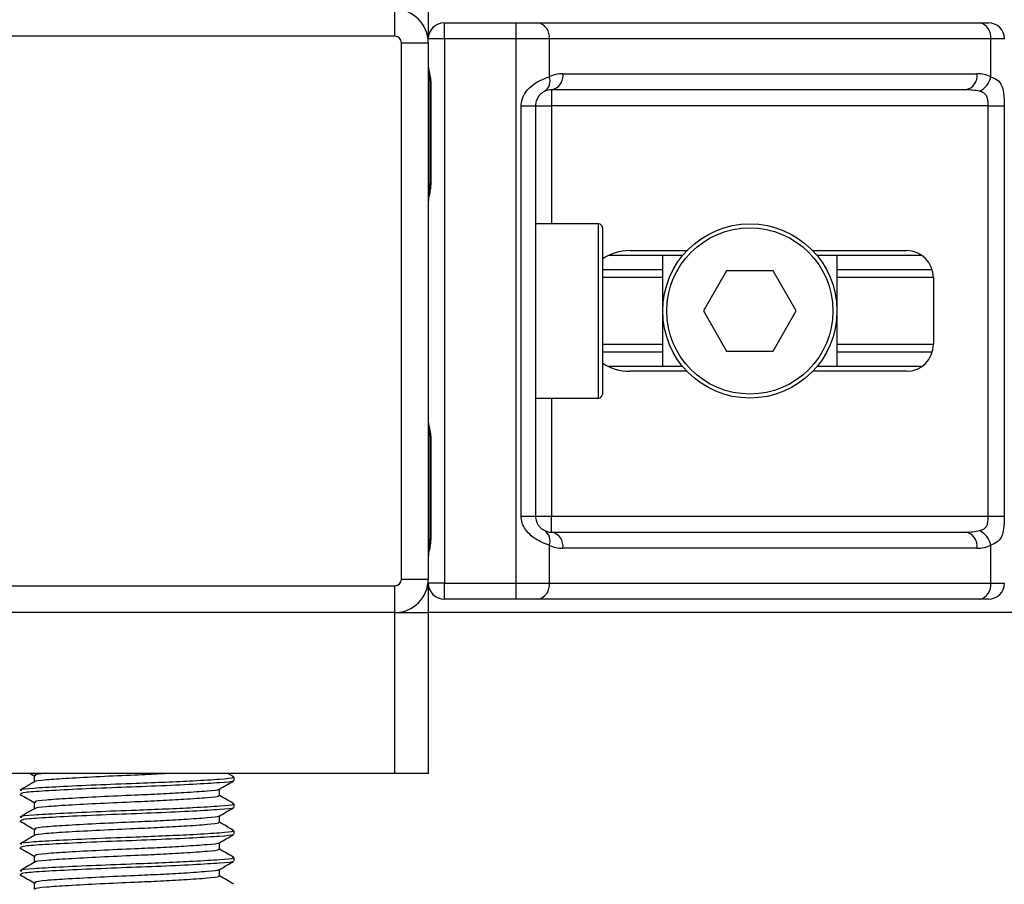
# Model space of a CAD drawing. Header units: millimetres. Extents: x 0 to 420, y 0 to 297.
# Tile 42 of 104: x 139.87 to 143.93, y 195.54 to 199.11. Entities that reach past the tile are written whole.
import ezdxf

# ---------------------------------------------------------------- set-up
doc = ezdxf.new("R2010")
doc.units = ezdxf.units.MM

msp = doc.modelspace()

# ---------------------------------------------------------------- linework, layer by layer
at = {"color": 7, "linetype": 'Continuous', "lineweight": 25}
for p, q in [((141.42059, 199.03718), (141.42059, 199.1477)), ((141.55874, 199.1477), (141.55874, 199.02613)), ((141.62506, 199.02613), (141.62506, 199.09244)), ((141.62506, 199.09244), (141.92072, 199.09244)), ((141.92072, 199.02613), (141.92072, 199.09244)), ((141.92072, 199.09244), (142.0106, 199.09244)), ((142.0106, 199.09244), (143.83146, 199.09244)), ((143.83146, 199.09244), (143.86868, 199.09244)), ((141.42059, 199.03718), (139.21012, 199.03718)), ((141.62506, 199.02613), (141.55874, 199.02613)), ((141.62506, 199.02613), (141.62506, 196.7825)), ((141.92072, 199.02613), (141.62506, 199.02613)), ((141.92072, 196.7825), (141.92072, 199.02613)), ((142.05749, 199.02613), (141.92072, 199.02613)), ((142.05749, 199.02613), (142.05749, 198.86978)), ((143.87835, 199.02613), (142.05749, 199.02613)), ((143.87835, 198.86978), (143.87835, 199.02613)), ((143.935, 199.02613), (143.87835, 199.02613)), ((141.44822, 199.00955), (141.55874, 199.00955)), ((141.44822, 196.79908), (141.44822, 199.00955)), ((141.55874, 199.00955), (141.55874, 196.79908)), ((142.11404, 198.88245), (143.82179, 198.88245)), ((141.56467, 198.84376), (141.56467, 198.4293)), ((141.56467, 198.84376), (141.56891, 198.84376)), ((141.56891, 198.84376), (141.56891, 198.4293)), ((143.7749, 198.81613), (142.06715, 198.81613)), ((142.06715, 198.81613), (142.06715, 198.74982)), ((141.94173, 198.74982), (142.00084, 198.74982)), ((141.94173, 197.05881), (141.94173, 198.74982)), ((142.00084, 198.74982), (142.00084, 197.05881)), ((142.00084, 198.74982), (142.06715, 198.74982)), ((143.86793, 198.74982), (142.06715, 198.74982)), ((142.06715, 198.74982), (142.06715, 198.26351)), ((143.86793, 198.74982), (143.93386, 198.74982)), ((143.86793, 197.05881), (143.86793, 198.74982)), ((143.93386, 198.74982), (143.93386, 197.05881)), ((141.56467, 198.4293), (141.56891, 198.4293)), ((142.26057, 198.26351), (142.00084, 198.26351)), ((142.26057, 197.54511), (142.26057, 198.26351)), ((142.27715, 198.24694), (142.27715, 197.56169)), ((142.60857, 198.13365), (142.30327, 198.13365)), ((142.3916, 198.15299), (142.62583, 198.15299)), ((142.52582, 197.67498), (142.52582, 198.13365)), ((143.14423, 198.15299), (143.5315, 198.15299)), ((143.59396, 198.13365), (143.16149, 198.13365)), ((143.24423, 198.13365), (143.24423, 197.67498)), ((142.52582, 198.07374), (142.27715, 198.07374)), ((142.78931, 198.0701), (142.69359, 197.90431)), ((142.98074, 198.0701), (142.78931, 198.0701)), ((143.07646, 197.90431), (142.98074, 198.0701)), ((143.63751, 198.07374), (143.24423, 198.07374)), ((142.52582, 198.04202), (142.27715, 198.04202)), ((143.64203, 198.04202), (143.24423, 198.04202)), ((143.64203, 198.04247), (143.64203, 197.76616)), ((142.69359, 197.90431), (142.78931, 197.73853)), ((142.98074, 197.73853), (143.07646, 197.90431)), ((142.52582, 197.76661), (142.27715, 197.76661)), ((143.64203, 197.76661), (143.24423, 197.76661)), ((142.52582, 197.73488), (142.27715, 197.73488)), ((142.78931, 197.73853), (142.98074, 197.73853)), ((143.63751, 197.73488), (143.24423, 197.73488)), ((142.60857, 197.67498), (142.30327, 197.67498)), ((142.62583, 197.65563), (142.3916, 197.65563)), ((143.5315, 197.65563), (143.14423, 197.65563)), ((143.59396, 197.67498), (143.16149, 197.67498)), ((142.00084, 197.54511), (142.26057, 197.54511)), ((142.06715, 197.54511), (142.06715, 197.05881)), ((141.56467, 197.37933), (141.56467, 196.96486)), ((141.56467, 197.37933), (141.56891, 197.37933)), ((141.56891, 197.37933), (141.56891, 196.96486)), ((141.94173, 197.05881), (142.00084, 197.05881)), ((142.00084, 197.05881), (142.06715, 197.05881)), ((142.06715, 196.99249), (142.06715, 197.05881)), ((142.06715, 197.05881), (143.86793, 197.05881)), ((143.86793, 197.05881), (143.93386, 197.05881)), ((142.06715, 196.99249), (143.7749, 196.99249)), ((141.56467, 196.96486), (141.56891, 196.96486)), ((142.05749, 196.93884), (142.05749, 196.7825)), ((143.82179, 196.92618), (142.11404, 196.92618)), ((143.87835, 196.7825), (143.87835, 196.93884)), ((141.44822, 196.79908), (141.55874, 196.79908)), ((139.21012, 196.77145), (141.42059, 196.77145)), ((141.42059, 196.66092), (141.42059, 196.77145)), ((141.55874, 196.7825), (141.55874, 196.66092)), ((141.62506, 196.7825), (141.55874, 196.7825)), ((141.62506, 196.71619), (141.62506, 196.7825)), ((141.62506, 196.7825), (141.92072, 196.7825)), ((141.92072, 196.7825), (142.05749, 196.7825)), ((141.92072, 196.71619), (141.92072, 196.7825)), ((142.05749, 196.7825), (143.87835, 196.7825)), ((143.87835, 196.7825), (143.935, 196.7825)), ((141.92072, 196.71619), (141.62506, 196.71619)), ((142.0106, 196.71619), (141.92072, 196.71619)), ((143.83146, 196.71619), (142.0106, 196.71619)), ((143.86868, 196.71619), (143.83146, 196.71619)), ((141.42059, 196.66092), (139.21012, 196.66092)), ((141.42059, 195.99778), (141.42059, 196.66092)), ((141.42059, 196.66092), (141.55874, 196.66092)), ((205.49655, 196.66092), (141.55874, 196.66092)), ((141.55874, 196.66092), (141.55874, 195.99778)), ((141.42059, 195.99778), (139.21012, 195.99778)), ((139.91716, 195.99778), (139.93309, 195.98856)), ((139.93309, 195.98925), (139.93309, 195.96241)), ((140.75636, 195.98366), (140.73197, 195.99778)), ((140.75745, 195.96857), (140.75745, 195.98239)), ((141.55874, 195.99778), (141.42059, 195.99778)), ((139.87389, 195.91232), (139.87762, 195.91171)), ((140.69763, 195.90636), (140.69763, 195.9333)), ((139.93309, 195.87873), (139.93309, 195.85189)), ((140.75745, 195.85805), (140.75745, 195.87186)), ((140.69763, 195.79583), (140.69763, 195.82277)), ((139.87389, 195.8018), (139.87762, 195.80118)), ((139.93309, 195.7682), (139.93309, 195.74137)), ((140.75745, 195.74752), (140.75745, 195.76134)), ((140.69763, 195.68531), (140.69763, 195.71225)), ((139.87389, 195.69127), (139.87762, 195.69066)), ((139.93309, 195.65768), (139.93309, 195.63084)), ((140.75745, 195.637), (140.75745, 195.65082)), ((139.87389, 195.58075), (139.87762, 195.58014)), ((140.69763, 195.57479), (140.69763, 195.60173)), ((139.93309, 195.54716), (139.93309, 195.52032))]:
    msp.add_line(p, q, dxfattribs=at)
for radius in [0.3592, 0.34262]:
    msp.add_circle((142.88503, 197.90431), radius, dxfattribs=at)
for centre, radius, start, end in [((141.42059, 199.00955), 0.13815, 0, 90), ((141.62506, 199.02613), 0.06631, 90, 180), ((141.99887, 199.03441), 0.0592, 351.95053, 78.57825), ((143.81973, 199.03441), 0.0592, 351.95053, 78.57825), ((143.86868, 199.02613), 0.06631, 0, 90), ((141.42059, 199.00955), 0.02763, 0, 90), ((142.01, 198.85164), 0.05084, 304.60987, 20.91019), ((142.11404, 198.74982), 0.13263, 90, 115.24042), ((142.05543, 198.87416), 0.0592, 281.42175, 8.04947), ((143.76318, 198.87416), 0.0592, 281.42175, 8.04947), ((143.82179, 198.74982), 0.13263, 64.75958, 90), ((143.79466, 198.88688), 0.08541, 295.51601, 348.45149), ((142.06715, 198.74982), 0.06631, 90, 115.24042), ((142.26057, 198.24694), 0.01658, 0, 90), ((143.5315, 198.04247), 0.11052, 0, 90), ((143.5315, 197.76616), 0.11052, 270, 0), ((142.26057, 197.56169), 0.01658, 270, 0), ((142.01, 196.95699), 0.05084, 339.08981, 55.39013), ((142.06715, 197.05881), 0.06631, 244.75958, 270), ((142.05543, 196.93447), 0.0592, 351.95053, 78.57825), ((143.76318, 196.93447), 0.0592, 351.95053, 78.57825), ((143.79466, 196.92174), 0.08541, 11.54851, 64.48399), ((142.11404, 197.05881), 0.13263, 244.75958, 270), ((143.82179, 197.05881), 0.13263, 270, 295.24042), ((141.42059, 196.79908), 0.02763, 270, 0), ((141.42059, 196.79908), 0.13815, 270, 0), ((141.62506, 196.7825), 0.06631, 180, 270), ((141.99887, 196.77421), 0.0592, 281.42175, 8.04947), ((143.81973, 196.77421), 0.0592, 281.42175, 8.04947), ((143.86868, 196.7825), 0.06631, 270, 0)]:
    msp.add_arc(centre, radius, start, end, dxfattribs=at)
for centre, major_axis, ratio, start_param, end_param in [((143.7749, 198.74982), (0.13263, 0), 0.5, 1.130268, 1.5707963), ((142.3916, 198.04247), (0.1563, 0), 0.7071068, 1.5707963, 2.3923913), ((142.3916, 197.76616), (0.1563, 0), 0.7071068, 3.890794, 4.712389), ((143.7749, 197.05881), (0.13263, 0), 0.5, 4.712389, 5.1529173)]:
    msp.add_ellipse(centre, major_axis=major_axis, ratio=ratio, start_param=start_param, end_param=end_param, dxfattribs=at)
for points, knots in [([(141.55874, 198.91324), (141.55884, 198.91131), (141.55921, 198.90373), (141.56202, 198.89275), (141.56578, 198.8756), (141.56844, 198.86143), (141.56879, 198.84803), (141.56891, 198.84376)], [0, 0, 0, 0, 0.1172575, 0.461179, 0.5069762, 0.8431627, 1, 1, 1, 1]), ([(141.55929, 198.90596), (141.55943, 198.90314), (141.56019, 198.88878), (141.56468, 198.86516), (141.56457, 198.844), (141.56453, 198.83605)], [0, 0, 0, 0, 0.1322449, 0.6741763, 1, 1, 1, 1]), ([(141.94173, 198.74982), (141.94189, 198.75377), (141.94256, 198.77006), (141.94914, 198.78745), (141.96335, 198.81103), (141.98422, 198.83368), (142.02145, 198.85714), (142.04511, 198.86544), (142.05749, 198.86978)], [0, 0, 0, 0, 0.0620594, 0.25604, 0.2811965, 0.496867, 0.7368773, 1, 1, 1, 1]), ([(143.87835, 198.86978), (143.88738, 198.86625), (143.90806, 198.85815), (143.92429, 198.83634), (143.93043, 198.81107), (143.93297, 198.78808), (143.93376, 198.7692), (143.93383, 198.75435), (143.93386, 198.74982)], [0, 0, 0, 0, 0.2204024, 0.5050019, 0.6931202, 0.7669429, 0.9288339, 1, 1, 1, 1]), ([(142.03888, 198.8098), (142.03496, 198.80777), (142.02835, 198.80435), (142.01915, 198.79591), (142.01187, 198.78695), (142.00484, 198.77507), (142.00113, 198.76048), (142.00089, 198.75179), (142.00084, 198.74982)], [0, 0, 0, 0, 0.273797, 0.4623029, 0.4991581, 0.7049828, 0.9330438, 1, 1, 1, 1]), ([(143.86793, 198.74982), (143.86783, 198.75711), (143.86765, 198.7701), (143.86501, 198.7833), (143.86058, 198.79316), (143.85542, 198.79921), (143.84529, 198.80583), (143.8373, 198.80812), (143.83146, 198.8098)], [0, 0, 0, 0, 0.2459514, 0.4382643, 0.4984306, 0.6829349, 0.7679658, 1, 1, 1, 1]), ([(141.56891, 198.4293), (141.56867, 198.42312), (141.56807, 198.40762), (141.56418, 198.38977), (141.56011, 198.37257), (141.5593, 198.36503), (141.55874, 198.35982)], [0, 0, 0, 0, 0.2269894, 0.5690124, 0.702034, 1, 1, 1, 1]), ([(141.56386, 198.42934), (141.56395, 198.42053), (141.56418, 198.39875), (141.55811, 198.37603), (141.5593, 198.36219), (141.55952, 198.35959)], [0, 0, 0, 0, 0.3553058, 0.87926, 1, 1, 1, 1]), ([(141.55874, 197.4488), (141.55884, 197.44688), (141.55921, 197.4393), (141.56202, 197.42832), (141.56578, 197.41116), (141.56844, 197.39699), (141.56879, 197.38359), (141.56891, 197.37933)], [0, 0, 0, 0, 0.1172575, 0.461179, 0.5069762, 0.8431627, 1, 1, 1, 1]), ([(141.55929, 197.44152), (141.55943, 197.43871), (141.56019, 197.42434), (141.56468, 197.40073), (141.56457, 197.37957), (141.56453, 197.37162)], [0, 0, 0, 0, 0.1322449, 0.6741763, 1, 1, 1, 1]), ([(142.05749, 196.93884), (142.04724, 196.94238), (142.02376, 196.95047), (141.98722, 196.97229), (141.96336, 196.99755), (141.94941, 197.02055), (141.94264, 197.03942), (141.94194, 197.05427), (141.94173, 197.05881)], [0, 0, 0, 0, 0.2204024, 0.5050019, 0.6931202, 0.7669429, 0.9288339, 1, 1, 1, 1]), ([(142.00084, 197.05881), (142.00152, 197.05152), (142.00274, 197.03853), (142.00957, 197.02532), (142.01659, 197.01546), (142.02258, 197.00942), (142.03116, 197.00279), (142.03562, 197.0005), (142.03888, 196.99883)], [0, 0, 0, 0, 0.2459514, 0.4382643, 0.4984306, 0.6829349, 0.7679658, 1, 1, 1, 1]), ([(143.83146, 196.99883), (143.83833, 197.00085), (143.84992, 197.00427), (143.8585, 197.01271), (143.86379, 197.02167), (143.86711, 197.03356), (143.86786, 197.04815), (143.86792, 197.05684), (143.86793, 197.05881)], [0, 0, 0, 0, 0.273797, 0.4623029, 0.4991581, 0.7049828, 0.9330438, 1, 1, 1, 1]), ([(143.93386, 197.05881), (143.93384, 197.05486), (143.93376, 197.03856), (143.93302, 197.02118), (143.9304, 196.9976), (143.92526, 196.97495), (143.90933, 196.95148), (143.88899, 196.94318), (143.87835, 196.93884)], [0, 0, 0, 0, 0.0620594, 0.25604, 0.2811965, 0.496867, 0.7368773, 1, 1, 1, 1]), ([(141.56891, 196.96486), (141.56867, 196.95868), (141.56807, 196.94318), (141.56418, 196.92533), (141.56011, 196.90813), (141.5593, 196.9006), (141.55874, 196.89539)], [0, 0, 0, 0, 0.2269894, 0.5690124, 0.702034, 1, 1, 1, 1]), ([(141.56386, 196.9649), (141.56395, 196.9561), (141.56418, 196.93431), (141.55811, 196.9116), (141.5593, 196.89775), (141.55952, 196.89516)], [0, 0, 0, 0, 0.35530576, 0.87926001, 1, 1, 1, 1]), ([(140.74955, 195.98239), (140.75156, 195.98145), (140.7585, 195.9782), (140.7039, 195.9734), (140.60342, 195.9671), (140.47874, 195.96112), (140.34079, 195.95584), (140.18423, 195.94989), (140.03205, 195.9426), (139.92425, 195.93651), (139.87108, 195.93111), (139.87875, 195.92798), (139.88076, 195.92715)], [0, 0, 0, 0, 0.04826734, 0.16698745, 0.28868792, 0.3822403, 0.47262643, 0.59273734, 0.71618864, 0.8348774, 0.95662262, 1, 1, 1, 1]), ([(139.97788, 195.99778), (139.95841, 195.9958), (139.93095, 195.993), (139.93766, 195.99012), (139.93962, 195.98929)], [0, 0, 0, 0, 0.7089138, 1, 1, 1, 1]), ([(140.49135, 195.99778), (140.479, 195.99708), (140.43591, 195.99464), (140.33649, 195.99039), (140.2023, 195.98442), (140.07004, 195.97714), (139.97821, 195.97105), (139.93299, 195.96615), (139.93727, 195.96352), (139.93779, 195.9632)], [0, 0, 0, 0, 0.0578973, 0.2019019, 0.3932661, 0.5899584, 0.7790544, 0.9730254, 1, 1, 1, 1]), ([(139.9344, 195.96317), (139.92439, 195.95738), (139.90438, 195.94578), (139.88436, 195.9342), (139.87435, 195.9284)], [0, 0, 0, 0, 0.4998987, 1, 1, 1, 1]), ([(140.75117, 195.96697), (140.7518, 195.96657), (140.75609, 195.96389), (140.70268, 195.95959), (140.59497, 195.95273), (140.44099, 195.9456), (140.27073, 195.9396), (140.10605, 195.93248), (139.97331, 195.92562), (139.88716, 195.91979), (139.88036, 195.91537), (139.87714, 195.91328)], [0, 0, 0, 0, 0.020946, 0.1431057, 0.2683321, 0.3948123, 0.5164381, 0.6428345, 0.7681974, 0.8902633, 1, 1, 1, 1]), ([(140.69574, 195.9322), (140.70574, 195.93799), (140.72574, 195.94958), (140.74574, 195.96116), (140.75575, 195.96695)], [0, 0, 0, 0, 0.4999098, 1, 1, 1, 1]), ([(139.87496, 195.91169), (139.88497, 195.9059), (139.90435, 195.89468), (139.92372, 195.88346), (139.93309, 195.87803)], [0, 0, 0, 0, 0.5163558, 1, 1, 1, 1]), ([(140.69082, 195.90637), (140.69254, 195.90544), (140.6985, 195.90221), (140.65131, 195.89741), (140.56444, 195.89112), (140.45663, 195.88514), (140.33733, 195.87985), (140.20205, 195.8739), (140.07011, 195.86661), (139.97819, 195.86052), (139.93299, 195.85563), (139.93727, 195.853), (139.93779, 195.85267)], [0, 0, 0, 0, 0.0490909, 0.1710963, 0.2961678, 0.392313, 0.4852006, 0.6086368, 0.7355098, 0.8574829, 0.9826005, 1, 1, 1, 1]), ([(140.69239, 195.9322), (140.69281, 195.93189), (140.69619, 195.92928), (140.65008, 195.92506), (140.56469, 195.91875), (140.45657, 195.91277), (140.33737, 195.90748), (140.20196, 195.90153), (140.0704, 195.89424), (139.97715, 195.88815), (139.93115, 195.88274), (139.93784, 195.8796), (139.93962, 195.87876)], [0, 0, 0, 0, 0.0170089, 0.1395429, 0.2651564, 0.3617182, 0.4550083, 0.5789794, 0.7064021, 0.8289037, 0.9545634, 1, 1, 1, 1]), ([(140.75636, 195.87314), (140.74635, 195.87893), (140.72677, 195.89027), (140.7072, 195.90161), (140.69763, 195.90715)], [0, 0, 0, 0, 0.5112595, 1, 1, 1, 1]), ([(140.74955, 195.87186), (140.75156, 195.87092), (140.7585, 195.86768), (140.7039, 195.86287), (140.60342, 195.85658), (140.47874, 195.8506), (140.34079, 195.84531), (140.18423, 195.83936), (140.03205, 195.83207), (139.92425, 195.82599), (139.87108, 195.82059), (139.87875, 195.81745), (139.88076, 195.81663)], [0, 0, 0, 0, 0.0482673, 0.1669875, 0.2886879, 0.3822403, 0.4726264, 0.5927373, 0.7161886, 0.8348774, 0.9566226, 1, 1, 1, 1]), ([(140.75117, 195.85644), (140.7518, 195.85605), (140.75609, 195.85337), (140.70268, 195.84907), (140.59497, 195.84221), (140.44099, 195.83507), (140.27073, 195.82908), (140.10605, 195.82196), (139.97331, 195.8151), (139.88716, 195.80926), (139.88036, 195.80485), (139.87714, 195.80276)], [0, 0, 0, 0, 0.020946, 0.1431057, 0.2683321, 0.3948123, 0.5164381, 0.6428345, 0.7681974, 0.8902633, 1, 1, 1, 1]), ([(140.69574, 195.82168), (140.70574, 195.82747), (140.72574, 195.83906), (140.74574, 195.85064), (140.75575, 195.85643)], [0, 0, 0, 0, 0.4999098, 1, 1, 1, 1]), ([(139.9344, 195.85265), (139.92439, 195.84685), (139.90438, 195.83526), (139.88436, 195.82367), (139.87435, 195.81788)], [0, 0, 0, 0, 0.4998987, 1, 1, 1, 1]), ([(140.69239, 195.82168), (140.69281, 195.82136), (140.69619, 195.81876), (140.65008, 195.81453), (140.56469, 195.80822), (140.45657, 195.80224), (140.33737, 195.79696), (140.20196, 195.79101), (140.0704, 195.78372), (139.97715, 195.77763), (139.93115, 195.77222), (139.93784, 195.76908), (139.93962, 195.76824)], [0, 0, 0, 0, 0.0170089, 0.1395429, 0.2651564, 0.3617182, 0.4550083, 0.5789794, 0.7064021, 0.8289037, 0.9545634, 1, 1, 1, 1]), ([(139.87496, 195.80117), (139.88497, 195.79538), (139.90435, 195.78416), (139.92372, 195.77294), (139.93309, 195.76751)], [0, 0, 0, 0, 0.5163558, 1, 1, 1, 1]), ([(140.69082, 195.79585), (140.69254, 195.79492), (140.6985, 195.79169), (140.65131, 195.78689), (140.56444, 195.78059), (140.45663, 195.77461), (140.33733, 195.76933), (140.20205, 195.76338), (140.07011, 195.75609), (139.97819, 195.75), (139.93299, 195.7451), (139.93727, 195.74247), (139.93779, 195.74215)], [0, 0, 0, 0, 0.0490909, 0.1710963, 0.2961678, 0.392313, 0.4852006, 0.6086368, 0.7355098, 0.8574829, 0.9826005, 1, 1, 1, 1]), ([(140.75636, 195.76262), (140.74635, 195.76841), (140.72677, 195.77974), (140.7072, 195.79108), (140.69763, 195.79663)], [0, 0, 0, 0, 0.5112595, 1, 1, 1, 1]), ([(139.9344, 195.74212), (139.92439, 195.73633), (139.90438, 195.72474), (139.88436, 195.71315), (139.87435, 195.70735)], [0, 0, 0, 0, 0.4998987, 1, 1, 1, 1]), ([(140.74955, 195.76134), (140.75156, 195.7604), (140.7585, 195.75716), (140.7039, 195.75235), (140.60342, 195.74606), (140.47874, 195.74007), (140.34079, 195.73479), (140.18423, 195.72884), (140.03205, 195.72155), (139.92425, 195.71546), (139.87108, 195.71006), (139.87875, 195.70693), (139.88076, 195.70611)], [0, 0, 0, 0, 0.0482673, 0.1669875, 0.2886879, 0.3822403, 0.4726264, 0.5927373, 0.7161886, 0.8348774, 0.9566226, 1, 1, 1, 1]), ([(140.75117, 195.74592), (140.7518, 195.74553), (140.75609, 195.74284), (140.70268, 195.73855), (140.59497, 195.73168), (140.44099, 195.72455), (140.27073, 195.71856), (140.10605, 195.71143), (139.97331, 195.70458), (139.88716, 195.69874), (139.88036, 195.69433), (139.87714, 195.69224)], [0, 0, 0, 0, 0.020946, 0.1431057, 0.2683321, 0.3948123, 0.5164381, 0.6428345, 0.7681974, 0.8902633, 1, 1, 1, 1]), ([(140.69574, 195.71115), (140.70574, 195.71695), (140.72574, 195.72853), (140.74574, 195.74012), (140.75575, 195.74591)], [0, 0, 0, 0, 0.4999098, 1, 1, 1, 1]), ([(140.69239, 195.71116), (140.69281, 195.71084), (140.69619, 195.70823), (140.65008, 195.70401), (140.56469, 195.6977), (140.45657, 195.69172), (140.33737, 195.68644), (140.20196, 195.68049), (140.0704, 195.6732), (139.97715, 195.66711), (139.93115, 195.6617), (139.93784, 195.65855), (139.93962, 195.65772)], [0, 0, 0, 0, 0.0170089, 0.1395429, 0.2651564, 0.3617182, 0.4550083, 0.5789794, 0.7064021, 0.8289037, 0.9545634, 1, 1, 1, 1]), ([(139.87496, 195.69065), (139.88497, 195.68485), (139.90435, 195.67364), (139.92372, 195.66242), (139.93309, 195.65699)], [0, 0, 0, 0, 0.51635581, 1, 1, 1, 1]), ([(140.69082, 195.68532), (140.69254, 195.6844), (140.6985, 195.68116), (140.65131, 195.67636), (140.56444, 195.67007), (140.45663, 195.66409), (140.33733, 195.65881), (140.20205, 195.65285), (140.07011, 195.64557), (139.97819, 195.63948), (139.93299, 195.63458), (139.93727, 195.63195), (139.93779, 195.63163)], [0, 0, 0, 0, 0.0490909, 0.1710963, 0.2961678, 0.392313, 0.4852006, 0.6086368, 0.7355098, 0.8574829, 0.9826005, 1, 1, 1, 1]), ([(140.75636, 195.65209), (140.74635, 195.65789), (140.72677, 195.66922), (140.7072, 195.68056), (140.69763, 195.6861)], [0, 0, 0, 0, 0.5112595, 1, 1, 1, 1]), ([(139.9344, 195.6316), (139.92439, 195.62581), (139.90438, 195.61421), (139.88436, 195.60263), (139.87435, 195.59683)], [0, 0, 0, 0, 0.4998987, 1, 1, 1, 1]), ([(140.74955, 195.65082), (140.75156, 195.64988), (140.7585, 195.64663), (140.7039, 195.64182), (140.60342, 195.63553), (140.47874, 195.62955), (140.34079, 195.62427), (140.18423, 195.61832), (140.03205, 195.61103), (139.92425, 195.60494), (139.87108, 195.59954), (139.87875, 195.59641), (139.88076, 195.59558)], [0, 0, 0, 0, 0.0482673, 0.1669875, 0.2886879, 0.3822403, 0.4726264, 0.5927373, 0.7161886, 0.8348774, 0.9566226, 1, 1, 1, 1]), ([(140.75117, 195.6354), (140.7518, 195.635), (140.75609, 195.63232), (140.70268, 195.62802), (140.59497, 195.62116), (140.44099, 195.61403), (140.27073, 195.60803), (140.10605, 195.60091), (139.97331, 195.59405), (139.88716, 195.58822), (139.88036, 195.5838), (139.87714, 195.58171)], [0, 0, 0, 0, 0.020946, 0.1431057, 0.2683321, 0.3948123, 0.5164381, 0.6428345, 0.7681974, 0.8902633, 1, 1, 1, 1]), ([(140.69574, 195.60063), (140.70574, 195.60642), (140.72574, 195.61801), (140.74574, 195.62959), (140.75575, 195.63538)], [0, 0, 0, 0, 0.4999098, 1, 1, 1, 1]), ([(139.87496, 195.58012), (139.88497, 195.57433), (139.90435, 195.56311), (139.92372, 195.55189), (139.93309, 195.54646)], [0, 0, 0, 0, 0.5163558, 1, 1, 1, 1]), ([(140.69082, 195.5748), (140.69254, 195.57387), (140.6985, 195.57064), (140.65131, 195.56584), (140.56444, 195.55955), (140.45663, 195.55357), (140.33733, 195.54828), (140.20205, 195.54233), (140.07011, 195.53504), (139.97819, 195.52895), (139.93299, 195.52406), (139.93727, 195.52143), (139.93779, 195.5211)], [0, 0, 0, 0, 0.0490909, 0.1710963, 0.2961678, 0.392313, 0.4852006, 0.6086368, 0.7355098, 0.8574829, 0.9826005, 1, 1, 1, 1]), ([(140.69239, 195.60063), (140.69281, 195.60032), (140.69619, 195.59771), (140.65008, 195.59349), (140.56469, 195.58717), (140.45657, 195.5812), (140.33737, 195.57591), (140.20196, 195.56996), (140.0704, 195.56267), (139.97715, 195.55658), (139.93115, 195.55117), (139.93784, 195.54803), (139.93962, 195.54719)], [0, 0, 0, 0, 0.01700891, 0.13954292, 0.26515642, 0.36171819, 0.45500832, 0.57897936, 0.70640208, 0.8289037, 0.95456345, 1, 1, 1, 1]), ([(140.75636, 195.54157), (140.74635, 195.54736), (140.72677, 195.5587), (140.7072, 195.57004), (140.69763, 195.57558)], [0, 0, 0, 0, 0.5112595, 1, 1, 1, 1])]:
    msp.add_open_spline(points, degree=3, knots=knots, dxfattribs=at)

doc.saveas('drawing.dxf')
